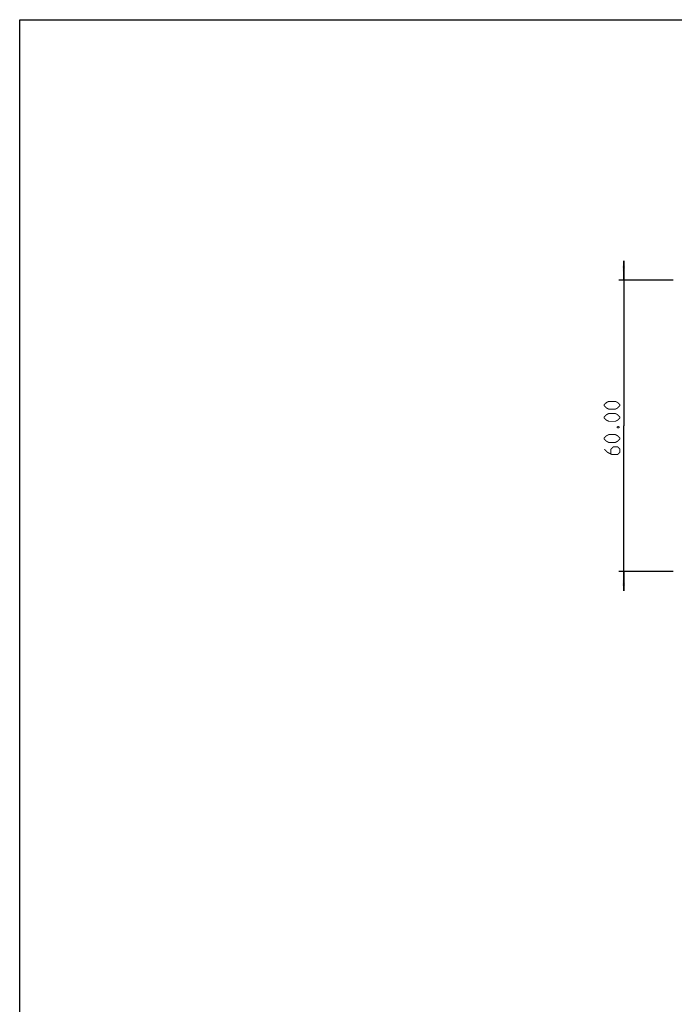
# Model space of a CAD drawing. Header units: millimetres. Extents: x 0 to 559, y 0 to 432.
# Tile 5 of 18: x 0 to 135, y 229 to 432. Entities that reach past the tile are written whole.
import ezdxf

# ---------------------------------------------------------------- set-up
doc = ezdxf.new("R2010")
doc.units = ezdxf.units.MM
doc.header["$LTSCALE"] = 30.734
doc.layers.get('0').update_dxf_attribs({"linetype": 'CONTINUOUS'})
doc.styles.get("Standard").update_dxf_attribs({"font": 'txt', "width": 0.8})
doc.dimstyles.new('DIMSTYLE_1', dxfattribs={"dimtxt": 3.2, "dimasz": 3, "dimexe": 0.18, "dimexo": 0.0625, "dimgap": 0.09, "dimtad": 1, "dimzin": 0, "dimdsep": 46, "dimtxsty": 'STANDARD', "dimblk": '_FILLED', "dimblk1": '_FILLED', "dimblk2": '_FILLED', "dimcen": 0.09, "dimadec": 0, "dimazin": 0, "dimtp": 0.01, "dimtm": 0.01, "dimtfac": 1, "dimtofl": 0, "dimtmove": 0, "dimatfit": 3, "dimldrblk": '_FILLED', "dimfxl": 1, "dimtolj": 1, "dimtzin": 0, "dimarcsym": 0})

# ---------------------------------------------------------------- blocks, each defined once
blk = doc.blocks.new('_FILLED')
at = {"color": 0, "linetype": 'BYBLOCK'}
blk.add_solid([(0, 0), (-1, 0.1), (-1, -0.1)], dxfattribs=at)
blk = doc.blocks.new('*D2')
at = {"color": 2, "linetype": 'CONTINUOUS'}
for p, q in [((124.37, 378.16), (124.37, 382.16)), ((124.37, 382.16), (124.37, 348.16)), ((134.54, 378.16), (123.37, 378.16)), ((124.37, 314.16), (124.37, 348.16)), ((134.54, 318.16), (123.37, 318.16)), ((124.37, 318.16), (124.37, 314.16))]:
    blk.add_line(p, q, dxfattribs=at)
at = {"color": 2, "linetype": 'CONTINUOUS', "xscale": 3, "yscale": 3, "zscale": 3}
for p, rotation in [((124.37, 378.16), 270), ((124.37, 318.16), 90)]:
    blk.add_blockref('_FILLED', p, dxfattribs=dict(at, rotation=rotation))

msp = doc.modelspace()

# ---------------------------------------------------------------- linework, layer by layer
at = {"color": 7, "linetype": 'CONTINUOUS'}
for p, q in [((0, 0), (0, 431.8)), ((0, 431.8), (558.8, 431.8))]:
    msp.add_line(p, q, dxfattribs=at)
at = {"color": 2, "linetype": 'CONTINUOUS', "const_width": 0.2}
for points in [[(122.66, 351.588), (121.289, 351.588), (120.832, 351.817), (120.375, 352.274), (120.375, 352.503), (120.832, 352.96), (121.289, 353.188), (122.66, 353.188), (123.117, 352.96), (123.575, 352.503), (123.575, 352.274), (123.117, 351.817), (122.66, 351.588)], [(122.66, 349.074), (121.289, 349.074), (120.832, 349.303), (120.375, 349.76), (120.375, 349.988), (120.832, 350.445), (121.289, 350.674), (122.66, 350.674), (123.117, 350.445), (123.575, 349.988), (123.575, 349.76), (123.117, 349.303), (122.66, 349.074)], [(123.041, 347.931), (123.194, 348.007), (123.27, 348.007), (123.422, 347.931), (123.422, 347.779), (123.27, 347.703), (123.194, 347.703), (123.041, 347.779), (123.041, 347.931)], [(122.66, 344.731), (121.289, 344.731), (120.832, 344.96), (120.375, 345.417), (120.375, 345.645), (120.832, 346.103), (121.289, 346.331), (122.66, 346.331), (123.117, 346.103), (123.575, 345.645), (123.575, 345.417), (123.117, 344.96), (122.66, 344.731)], [(120.375, 343.36), (121.06, 342.674), (121.975, 342.217), (123.117, 342.217), (123.575, 342.674), (123.575, 343.36), (123.117, 343.817), (122.203, 343.817), (121.746, 343.36), (121.746, 342.369)]]:
    msp.add_lwpolyline(points, dxfattribs=at)

# ---------------------------------------------------------------- dimensions: what is measured, and where the dimension line sits
at = {"color": 2, "linetype": 'CONTINUOUS'}
dim = msp.add_linear_dim(base=(124.375, 318.16), p1=(134.539, 378.16), p2=(134.539, 318.16), angle=270, dimstyle='DIMSTYLE_1', dxfattribs=at)
dim.commit()
dim.dimension.update_dxf_attribs({"geometry": '*D2', "text_midpoint": (123.575, 342.217), "dimtype": 160})

doc.saveas('drawing.dxf')
